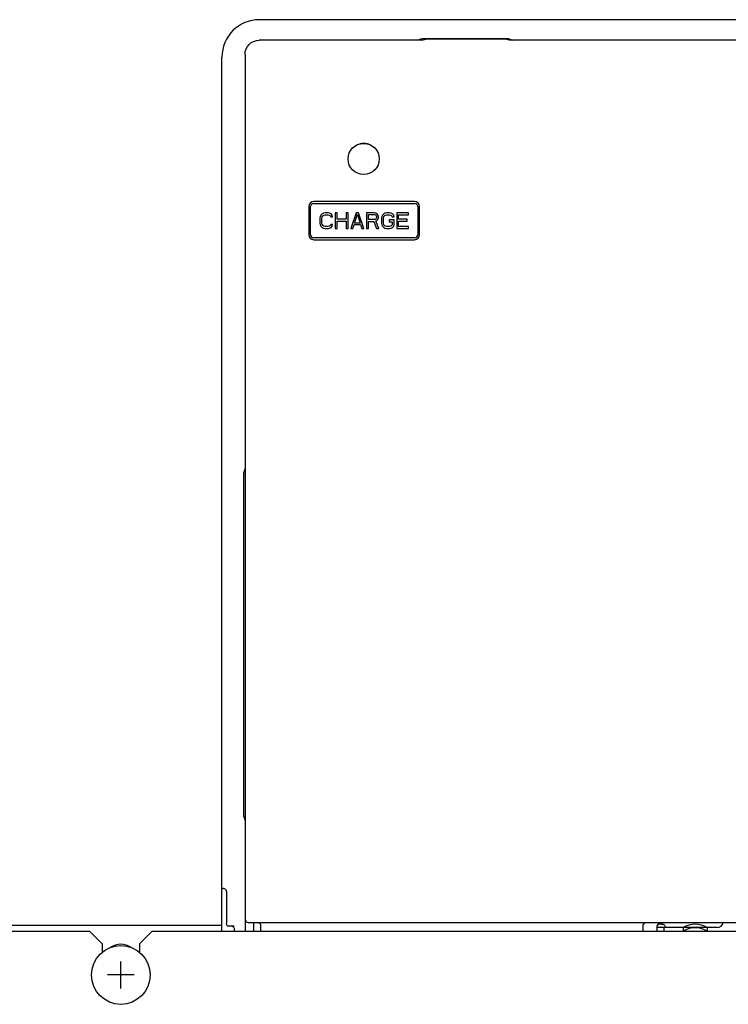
# Model space of a CAD drawing. Extents: x 28 to 410, y 34 to 287.
# Tile 15 of 32: x 94 to 108, y 160 to 179. Entities that reach past the tile are written whole.
import ezdxf

# ---------------------------------------------------------------- set-up
doc = ezdxf.new("R2010")
doc.units = 0
doc.header["$LTSCALE"] = 23.1
for name, color, linetype in [('ALL_AXIS', 7, 'CONTINUOUS'), ('ALL_CURVE', 7, 'CONTINUOUS'), ('ALL_FEATURES', 7, 'CONTINUOUS')]:
    doc.layers.add(name, color=color, linetype=linetype)

msp = doc.modelspace()

# ---------------------------------------------------------------- linework, layer by layer
at = {"layer": 'ALL_AXIS', "color": 7, "linetype": 'CONTINUOUS'}
for p, q in [((98.15, 161.529), (98.15, 178.704)), ((102.008, 175.815), (99.987, 175.815)), ((99.987, 175.777), (102.008, 175.777)), ((99.887, 175.715), (99.887, 175.152)), ((99.925, 175.152), (99.925, 175.715)), ((102.07, 175.715), (102.07, 175.152)), ((102.108, 175.152), (102.108, 175.715)), ((102.008, 175.09), (99.987, 175.09)), ((99.987, 175.052), (102.008, 175.052)), ((98.15, 161.216), (98.15, 161.329)), ((107.388, 161.291), (107, 161.291)), ((107, 161.291), (107, 161.216)), ((107.388, 161.216), (107.388, 161.291)), ((108.063, 161.291), (107.863, 161.291)), ((107.863, 161.291), (107.863, 161.216))]:
    msp.add_line(p, q, dxfattribs=at)
msp.add_circle((96.125, 160.341), 0.588, dxfattribs=at)
for centre, radius, start, end in [((99.987, 175.715), 0.1, 90, 180), ((99.987, 175.715), 0.0625, 90, 180), ((102.008, 175.715), 0.1, 0, 90), ((102.008, 175.715), 0.0625, 0, 90), ((99.987, 175.152), 0.1, 180, 270), ((99.987, 175.152), 0.0625, 180, 270), ((102.008, 175.152), 0.1, 270, 360), ((102.008, 175.152), 0.0625, 270, 360), ((108.063, 161.416), 0.125, 270, 348.3722), ((96.125, 160.579), 0.375, 55.9508, 124.0492)]:
    msp.add_arc(centre, radius, start, end, dxfattribs=at)
at = {"layer": 'ALL_CURVE', "color": 40, "linetype": 'CONTINUOUS'}
for p, q in [((96.125, 160.072), (96.125, 160.61)), ((96.394, 160.341), (95.857, 160.341))]:
    msp.add_line(p, q, dxfattribs=at)
at = {"layer": 'ALL_FEATURES', "color": 7, "linetype": 'CONTINUOUS'}
for p, q in [((119.65, 179.454), (98.9, 179.454)), ((102.152, 179.041), (98.894, 179.041)), ((102.153, 179.068), (102.073, 179.041)), ((102.152, 179.041), (102.231, 179.067)), ((103.897, 179.068), (102.153, 179.068)), ((103.82, 179.067), (102.231, 179.067)), ((103.898, 179.041), (103.82, 179.067)), ((103.897, 179.068), (103.977, 179.041)), ((114.652, 179.041), (103.898, 179.041)), ((98.613, 178.76), (98.613, 161.216)), ((100.132, 175.543), (100.119, 175.516)), ((100.158, 175.57), (100.132, 175.543)), ((100.184, 175.583), (100.158, 175.57)), ((100.158, 175.51), (100.171, 175.53)), ((100.171, 175.53), (100.19, 175.543)), ((100.216, 175.59), (100.184, 175.583)), ((100.19, 175.543), (100.216, 175.55)), ((100.275, 175.59), (100.216, 175.59)), ((100.216, 175.55), (100.275, 175.55)), ((100.307, 175.583), (100.275, 175.59)), ((100.275, 175.55), (100.301, 175.543)), ((100.301, 175.543), (100.32, 175.53)), ((100.334, 175.57), (100.307, 175.583)), ((100.32, 175.53), (100.327, 175.51)), ((100.36, 175.543), (100.334, 175.57)), ((100.366, 175.51), (100.36, 175.543)), ((100.457, 175.59), (100.418, 175.59)), ((100.418, 175.59), (100.418, 175.277)), ((100.457, 175.463), (100.457, 175.59)), ((100.679, 175.59), (100.64, 175.59)), ((100.64, 175.59), (100.64, 175.463)), ((100.679, 175.277), (100.679, 175.59)), ((100.835, 175.59), (100.731, 175.277)), ((100.802, 175.383), (100.861, 175.563)), ((100.887, 175.59), (100.835, 175.59)), ((100.861, 175.563), (100.919, 175.383)), ((100.991, 175.277), (100.887, 175.59)), ((101.199, 175.59), (101.043, 175.59)), ((101.043, 175.59), (101.043, 175.277)), ((101.082, 175.556), (101.206, 175.556)), ((101.082, 175.457), (101.082, 175.556)), ((101.232, 175.583), (101.199, 175.59)), ((101.206, 175.556), (101.225, 175.55)), ((101.225, 175.55), (101.238, 175.536)), ((101.258, 175.563), (101.232, 175.583)), ((101.238, 175.536), (101.245, 175.516)), ((101.278, 175.536), (101.258, 175.563)), ((101.284, 175.516), (101.278, 175.536)), ((101.362, 175.543), (101.349, 175.516)), ((101.388, 175.57), (101.362, 175.543)), ((101.414, 175.583), (101.388, 175.57)), ((101.388, 175.51), (101.401, 175.53)), ((101.401, 175.53), (101.421, 175.543)), ((101.447, 175.59), (101.414, 175.583)), ((101.421, 175.543), (101.447, 175.55)), ((101.505, 175.59), (101.447, 175.59)), ((101.447, 175.55), (101.505, 175.55)), ((101.538, 175.583), (101.505, 175.59)), ((101.505, 175.55), (101.531, 175.543)), ((101.531, 175.543), (101.551, 175.53)), ((101.564, 175.57), (101.538, 175.583)), ((101.551, 175.53), (101.557, 175.51)), ((101.59, 175.543), (101.564, 175.57)), ((101.597, 175.51), (101.59, 175.543)), ((101.883, 175.59), (101.649, 175.59)), ((101.649, 175.59), (101.649, 175.277)), ((101.688, 175.55), (101.883, 175.55)), ((101.688, 175.463), (101.688, 175.55)), ((101.883, 175.55), (101.883, 175.59)), ((100.119, 175.516), (100.112, 175.483)), ((100.112, 175.483), (100.112, 175.383)), ((100.112, 175.383), (100.119, 175.35)), ((100.119, 175.35), (100.132, 175.324)), ((100.151, 175.483), (100.158, 175.51)), ((100.151, 175.383), (100.151, 175.483)), ((100.158, 175.357), (100.151, 175.383)), ((100.171, 175.337), (100.158, 175.357)), ((100.19, 175.324), (100.171, 175.337)), ((100.32, 175.337), (100.301, 175.324)), ((100.327, 175.357), (100.32, 175.337)), ((100.327, 175.51), (100.366, 175.51)), ((100.366, 175.357), (100.327, 175.357)), ((100.36, 175.324), (100.366, 175.357)), ((100.64, 175.463), (100.457, 175.463)), ((100.457, 175.423), (100.64, 175.423)), ((100.457, 175.277), (100.457, 175.423)), ((100.64, 175.423), (100.64, 175.277)), ((100.77, 175.277), (100.796, 175.357)), ((100.796, 175.357), (100.926, 175.357)), ((100.919, 175.383), (100.802, 175.383)), ((100.926, 175.357), (100.952, 175.277)), ((101.206, 175.457), (101.082, 175.457)), ((101.082, 175.417), (101.193, 175.417)), ((101.082, 175.277), (101.082, 175.417)), ((101.193, 175.417), (101.245, 175.277)), ((101.225, 175.463), (101.206, 175.457)), ((101.238, 175.476), (101.225, 175.463)), ((101.232, 175.43), (101.258, 175.443)), ((101.291, 175.277), (101.232, 175.43)), ((101.245, 175.496), (101.238, 175.476)), ((101.245, 175.516), (101.245, 175.496)), ((101.258, 175.443), (101.278, 175.47)), ((101.278, 175.47), (101.284, 175.49)), ((101.284, 175.49), (101.284, 175.516)), ((101.349, 175.516), (101.343, 175.483)), ((101.343, 175.483), (101.343, 175.383)), ((101.343, 175.383), (101.349, 175.35)), ((101.349, 175.35), (101.362, 175.324)), ((101.382, 175.483), (101.388, 175.51)), ((101.382, 175.383), (101.382, 175.483)), ((101.388, 175.357), (101.382, 175.383)), ((101.401, 175.337), (101.388, 175.357)), ((101.421, 175.324), (101.401, 175.337)), ((101.597, 175.45), (101.499, 175.45)), ((101.499, 175.45), (101.499, 175.41)), ((101.499, 175.41), (101.557, 175.41)), ((101.551, 175.337), (101.531, 175.324)), ((101.557, 175.357), (101.551, 175.337)), ((101.557, 175.51), (101.597, 175.51)), ((101.557, 175.41), (101.557, 175.357)), ((101.59, 175.324), (101.597, 175.35)), ((101.597, 175.35), (101.597, 175.45)), ((101.857, 175.463), (101.688, 175.463)), ((101.688, 175.423), (101.857, 175.423)), ((101.688, 175.317), (101.688, 175.423)), ((101.857, 175.423), (101.857, 175.463)), ((100.132, 175.324), (100.158, 175.297)), ((100.158, 175.297), (100.184, 175.284)), ((100.184, 175.284), (100.216, 175.277)), ((100.216, 175.317), (100.19, 175.324)), ((100.275, 175.317), (100.216, 175.317)), ((100.216, 175.277), (100.275, 175.277)), ((100.301, 175.324), (100.275, 175.317)), ((100.275, 175.277), (100.307, 175.284)), ((100.307, 175.284), (100.334, 175.297)), ((100.334, 175.297), (100.36, 175.324)), ((100.418, 175.277), (100.457, 175.277)), ((100.64, 175.277), (100.679, 175.277)), ((100.731, 175.277), (100.77, 175.277)), ((100.952, 175.277), (100.991, 175.277)), ((101.043, 175.277), (101.082, 175.277)), ((101.245, 175.277), (101.291, 175.277)), ((101.362, 175.324), (101.388, 175.297)), ((101.388, 175.297), (101.414, 175.284)), ((101.414, 175.284), (101.447, 175.277)), ((101.447, 175.317), (101.421, 175.324)), ((101.505, 175.317), (101.447, 175.317)), ((101.447, 175.277), (101.505, 175.277)), ((101.531, 175.324), (101.505, 175.317)), ((101.505, 175.277), (101.538, 175.284)), ((101.538, 175.284), (101.564, 175.297)), ((101.564, 175.297), (101.59, 175.324)), ((101.649, 175.277), (101.883, 175.277)), ((101.883, 175.317), (101.688, 175.317)), ((101.883, 175.277), (101.883, 175.317)), ((98.585, 170.385), (98.613, 170.47)), ((98.585, 163.51), (98.585, 170.385)), ((98.585, 163.51), (98.613, 163.425)), ((98.15, 162.072), (98.175, 162.072)), ((98.238, 162.01), (98.238, 161.375)), ((98.15, 161.329), (98.15, 161.529)), ((98.255, 161.322), (98.238, 161.375)), ((98.675, 161.391), (119.875, 161.391)), ((98.787, 161.216), (98.787, 161.391)), ((106.874, 161.353), (106.866, 161.329)), ((106.965, 161.356), (106.937, 161.356)), ((98.15, 161.329), (62.088, 161.329)), ((63.675, 161.216), (95.5, 161.216)), ((95.75, 160.966), (95.5, 161.216)), ((96.75, 161.216), (96.5, 160.966)), ((96.75, 161.216), (122.375, 161.216)), ((98.255, 161.322), (98.395, 161.322)), ((98.395, 161.26), (98.395, 161.216)), ((98.925, 161.329), (98.925, 161.216)), ((106.581, 161.216), (106.581, 161.329)), ((106.866, 161.216), (106.866, 161.329)), ((107.028, 161.294), (107.028, 161.291)), ((95.75, 160.966), (95.75, 160.792)), ((96.5, 160.966), (96.5, 160.792))]:
    msp.add_line(p, q, dxfattribs=at)
at = {"layer": 'ALL_FEATURES', "color": 3, "linetype": 'CONTINUOUS'}
for p, q in [((107, 161.291), (106.866, 161.291)), ((107.813, 161.291), (107.388, 161.291))]:
    msp.add_line(p, q, dxfattribs=at)
at = {"layer": 'ALL_FEATURES', "color": 7, "linetype": 'CONTINUOUS'}
for points in [[(98.613, 178.76), (98.618, 178.815), (98.634, 178.868), (98.66, 178.916), (98.695, 178.959), (98.738, 178.994), (98.786, 179.02), (98.839, 179.036), (98.894, 179.041)], [(98.222, 162.051), (98.212, 162.06), (98.201, 162.067), (98.188, 162.071), (98.175, 162.072)], [(98.222, 162.051), (98.228, 162.044), (98.232, 162.036), (98.235, 162.029), (98.237, 162.022), (98.238, 162.016), (98.238, 162.01)], [(98.613, 161.454), (98.616, 161.434), (98.625, 161.417), (98.639, 161.403), (98.656, 161.394), (98.675, 161.391)], [(98.863, 161.391), (98.882, 161.388), (98.9, 161.379), (98.913, 161.365), (98.922, 161.348), (98.925, 161.329)], [(106.581, 161.329), (106.584, 161.348), (106.593, 161.365), (106.607, 161.379), (106.624, 161.388), (106.643, 161.391)], [(106.937, 161.356), (106.921, 161.356), (106.906, 161.356), (106.893, 161.355), (106.883, 161.354), (106.877, 161.354), (106.874, 161.353)], [(106.965, 161.356), (106.982, 161.354), (106.997, 161.348), (107.01, 161.338), (107.02, 161.325), (107.026, 161.31), (107.028, 161.294)], [(98.332, 161.322), (98.348, 161.32), (98.363, 161.314), (98.376, 161.304), (98.386, 161.291), (98.392, 161.276), (98.395, 161.26)]]:
    msp.add_lwpolyline(points, dxfattribs=at)
msp.add_circle((100.987, 176.667), 0.312, dxfattribs=at)
for centre, radius, start, end in [((98.9, 178.704), 0.75, 90, 180), ((100.988, 176.666), 0.312, 70.3237, 123.3263), ((107.625, 160.854), 0.5, 61.0806, 118.9249), ((107.625, 160.854), 0.432, 58.5268, 121.4732)]:
    msp.add_arc(centre, radius, start, end, dxfattribs=at)
at = {"layer": 'ALL_FEATURES', "color": 3, "linetype": 'CONTINUOUS'}
msp.add_arc((107.813, 161.041), 0.25, 78.5418, 90, dxfattribs=at)

doc.saveas('drawing.dxf')
